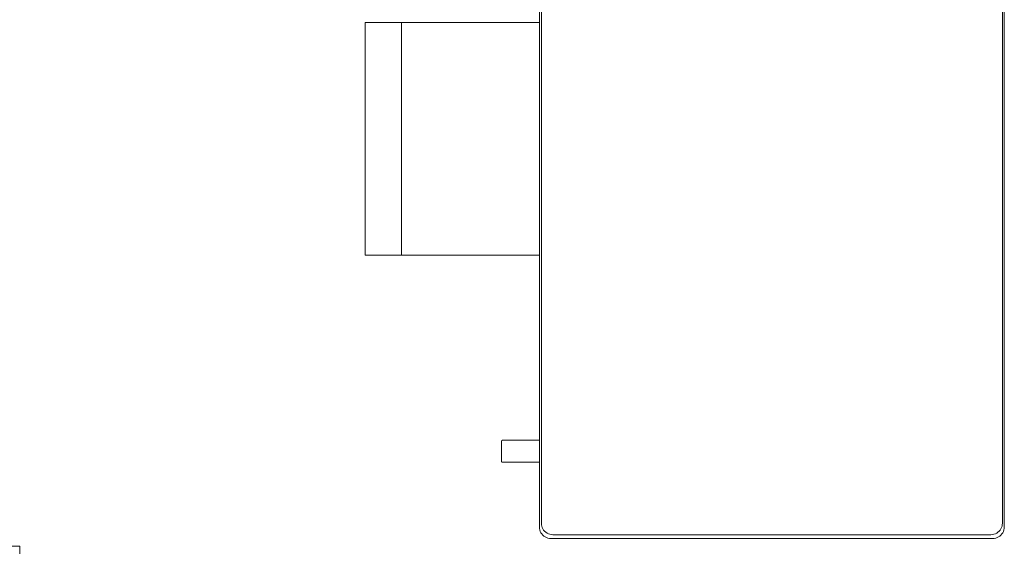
# Model space of a CAD drawing. Header units: millimetres. Extents: x -8931983 to 9630244, y 4 to 18563053.
# Tile 140 of 256: x 349109.39 to 349111.084, y 9281981.404 to 9281982.311. Entities that reach past the tile are written whole.
import ezdxf

# ---------------------------------------------------------------- set-up
doc = ezdxf.new("R2010")
doc.units = ezdxf.units.MM
doc.layers.add('0_TARRAJEO', color=32, linetype='Continuous', lineweight=0)
doc.layers.add('vereda', color=254, linetype='Continuous', lineweight=5)
doc.layers.add('LMOBILIARIO', color=252, linetype='Continuous', lineweight=5, true_color=0x898989)

# ---------------------------------------------------------------- blocks, each defined once
blk = doc.blocks.new('columnas bloque talleres')
at = {"layer": '0_TARRAJEO', "lineweight": 0, "elevation": 0}
blk.add_lwpolyline([(-5.615, -5.785), (-5.185, -5.785), (-5.185, -6.065), (-5.615, -6.065)], close=True, dxfattribs=at)
blk = doc.blocks.new('maquina de coser')
at = {"layer": 'LMOBILIARIO', "lineweight": 0}
for p, q in [((-0.0199, 1.0375), (-0.4199, 1.0375)), ((-0.7765, 0.8641), (-0.7764, 0.8644)), ((-0.7764, 0.8644), (-0.7762, 0.8647)), ((-0.7762, 0.8647), (-0.7759, 0.8649)), ((-0.7759, 0.8649), (-0.7756, 0.8651)), ((-0.7756, 0.8651), (-0.7753, 0.8651)), ((-0.7753, 0.8651), (-0.7401, 0.8651)), ((-0.7398, 0.8651), (-0.7401, 0.8651)), ((-0.7395, 0.8649), (-0.7398, 0.8651)), ((-0.7392, 0.8647), (-0.7395, 0.8649)), ((-0.739, 0.8644), (-0.7392, 0.8647)), ((-0.7389, 0.8641), (-0.739, 0.8644)), ((-0.7766, 0.864), (-0.7765, 0.8641)), ((-0.7766, 0.8636), (-0.7766, 0.864)), ((-0.7766, 0.8), (-0.7766, 0.8636)), ((-0.7388, 0.864), (-0.7389, 0.8641)), ((-0.7388, 0.8636), (-0.7388, 0.864)), ((-0.7388, 0.8), (-0.7388, 0.8636)), ((-0.9, 0.7959), (-0.8978, 0.7973)), ((-0.8978, 0.7973), (-0.8955, 0.7985)), ((-0.8955, 0.7985), (-0.893, 0.7993)), ((-0.893, 0.7993), (-0.8905, 0.7998)), ((-0.8905, 0.7998), (-0.8879, 0.8)), ((-0.7766, 0.8), (-0.8879, 0.8)), ((-0.8866, 0.7961), (-0.8841, 0.7966)), ((-0.8841, 0.7966), (-0.8815, 0.7967)), ((0.5661, 0.7967), (-0.8815, 0.7967)), ((-0.7766, 0.8), (-0.7766, 0.807)), ((-0.7766, 0.8), (-0.7388, 0.8)), ((-0.7388, 0.8), (-0.7388, 0.807)), ((0.4651, 0.8), (-0.7388, 0.8)), ((-0.9078, 0.7801), (-0.9076, 0.7827)), ((-0.9078, 0.7801), (-0.9078, 0.0199)), ((-0.9076, 0.7827), (-0.9071, 0.7853)), ((-0.9071, 0.7853), (-0.9062, 0.7877)), ((-0.9062, 0.7877), (-0.9051, 0.7901)), ((-0.9051, 0.7901), (-0.9037, 0.7922)), ((-0.9037, 0.7922), (-0.9019, 0.7942)), ((-0.9019, 0.7942), (-0.9, 0.7959)), ((-0.9012, 0.777), (-0.901, 0.7796)), ((-0.901, 0.7796), (-0.9005, 0.7821)), ((-0.9005, 0.7821), (-0.8997, 0.7846)), ((-0.8997, 0.7846), (-0.8986, 0.7869)), ((-0.8986, 0.7869), (-0.8971, 0.789)), ((-0.8971, 0.789), (-0.8954, 0.791)), ((-0.8954, 0.791), (-0.8935, 0.7927)), ((-0.8935, 0.7927), (-0.8914, 0.7941)), ((-0.8914, 0.7941), (-0.8891, 0.7952)), ((-0.8891, 0.7952), (-0.8866, 0.7961)), ((-0.9012, 0.777), (-0.9012, 0.023)), ((-0.9078, 0.0199), (-0.9076, 0.0173)), ((-0.9076, 0.0173), (-0.9071, 0.0147)), ((-0.9012, 0.023), (-0.901, 0.0204)), ((-0.901, 0.0204), (-0.9005, 0.0179)), ((-0.9005, 0.0179), (-0.8997, 0.0154)), ((-0.9071, 0.0147), (-0.9062, 0.0123)), ((-0.9062, 0.0123), (-0.9051, 0.0099)), ((-0.9051, 0.0099), (-0.9037, 0.0078)), ((-0.9037, 0.0078), (-0.9019, 0.0058)), ((-0.9019, 0.0058), (-0.9, 0.0041)), ((-0.9, 0.0041), (-0.8978, 0.0027)), ((-0.8997, 0.0154), (-0.8986, 0.0131)), ((-0.8986, 0.0131), (-0.8971, 0.011)), ((-0.8978, 0.0027), (-0.8955, 0.0015)), ((-0.8971, 0.011), (-0.8954, 0.009)), ((-0.8955, 0.0015), (-0.893, 0.0007)), ((-0.8954, 0.009), (-0.8935, 0.0073)), ((-0.8935, 0.0073), (-0.8914, 0.0059)), ((-0.893, 0.0007), (-0.8905, 0.0002)), ((-0.8914, 0.0059), (-0.8891, 0.0048)), ((-0.8905, 0.0002), (-0.8879, 0)), ((-0.8891, 0.0048), (-0.8866, 0.0039)), ((-0.8879, 0), (0.5725, 0)), ((-0.8866, 0.0039), (-0.8841, 0.0034)), ((-0.8841, 0.0034), (-0.8815, 0.0033)), ((-0.8815, 0.0033), (0.5661, 0.0033))]:
    blk.add_line(p, q, dxfattribs=at)
blk.add_lwpolyline([(-0.0199, 0.8), (-0.0199, 1.1), (-0.4199, 1.1), (-0.4199, 0.8)], dxfattribs=at)
blk = doc.blocks.new('bloque pg edf 04')
at = {"lineweight": 5, "rotation": 90}
blk.add_blockref('maquina de coser', (-3.5056, 30.2512, 20.5486), dxfattribs=at)
at = {"layer": 'vereda'}
blk.add_blockref('columnas bloque talleres', (-0.015, 35.115, 20.5486), dxfattribs=at)

msp = doc.modelspace()

# ---------------------------------------------------------------- block references
at = {"lineweight": 5}
msp.add_blockref('bloque pg edf 04', (349114.58967, 9281952.07449), dxfattribs=at)

doc.saveas('drawing.dxf')
